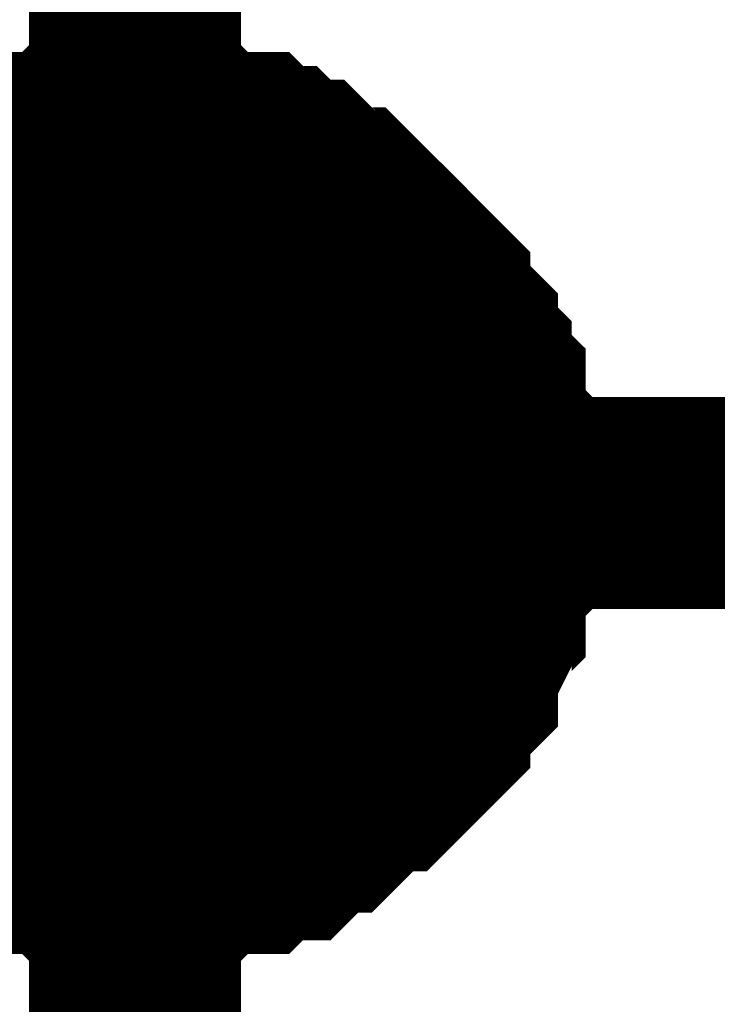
# Model space of a CAD drawing. Header units: inches. Extents: x 0 to 292, y 0 to 193.
# Tile 48 of 112: x 154.538 to 155.524, y 92.031 to 93.422. Entities that reach past the tile are written whole.
import ezdxf

# ---------------------------------------------------------------- set-up
doc = ezdxf.new("R2010")
doc.units = ezdxf.units.IN
doc.layers.add('Sheet', color=255, linetype='Continuous')

msp = doc.modelspace()

# ---------------------------------------------------------------- linework, layer by layer
at = {"layer": 'Sheet'}
for points in [[(154.7008, 90.9455, 0.2997, 0.2997, 0), (154.7008, 92.7387, 0.2997, 0.2997, 0), (154.7008, 95.7404, 0.2997, 0.2997, 0), (154.7008, 98.742, 0.2997, 0.2997, 0), (157.2337, 98.742, 0.2997, 0.2997, 0)], [(154.3696, 93.1285, 0.2997, 0.2997, 0), (154.389, 93.148, 0.2997, 0.2997, 0), (154.4085, 93.148, 0.2997, 0.2997, 0), (154.428, 93.1675, 0.2997, 0.2997, 0), (154.4475, 93.187, 0.2997, 0.2997, 0), (154.467, 93.187, 0.2997, 0.2997, 0), (154.4865, 93.2065, 0.2997, 0.2997, 0), (154.5254, 93.2065, 0.2997, 0.2997, 0), (154.5449, 93.226, 0.2997, 0.2997, 0), (154.5644, 93.226, 0.2997, 0.2997, 0), (154.6034, 93.226, 0.2997, 0.2997, 0), (154.6228, 93.2455, 0.2997, 0.2997, 0), (154.6423, 93.2455, 0.2997, 0.2997, 0), (154.6813, 93.2455, 0.2997, 0.2997, 0), (154.7008, 93.2455, 0.2997, 0.2997, 0)], [(154.3696, 93.1285, 0.2997, 0.2997, 0), (154.389, 93.148, 0.2997, 0.2997, 0), (154.4085, 93.148, 0.2997, 0.2997, 0), (154.428, 93.1675, 0.2997, 0.2997, 0), (154.4475, 93.187, 0.2997, 0.2997, 0), (154.467, 93.187, 0.2997, 0.2997, 0), (154.4865, 93.2065, 0.2997, 0.2997, 0), (154.5254, 93.2065, 0.2997, 0.2997, 0), (154.5449, 93.226, 0.2997, 0.2997, 0), (154.5644, 93.226, 0.2997, 0.2997, 0), (154.6034, 93.226, 0.2997, 0.2997, 0), (154.6228, 93.2455, 0.2997, 0.2997, 0), (154.6423, 93.2455, 0.2997, 0.2997, 0), (154.6813, 93.2455, 0.2997, 0.2997, 0), (154.7008, 93.2455, 0.2997, 0.2997, 0)], [(154.3696, 93.1285, 0.2997, 0.2997, 0), (154.389, 93.148, 0.2997, 0.2997, 0), (154.4085, 93.148, 0.2997, 0.2997, 0), (154.428, 93.1675, 0.2997, 0.2997, 0), (154.4475, 93.187, 0.2997, 0.2997, 0), (154.467, 93.187, 0.2997, 0.2997, 0), (154.4865, 93.2065, 0.2997, 0.2997, 0), (154.5254, 93.2065, 0.2997, 0.2997, 0), (154.5449, 93.226, 0.2997, 0.2997, 0), (154.5644, 93.226, 0.2997, 0.2997, 0), (154.6034, 93.226, 0.2997, 0.2997, 0), (154.6228, 93.2455, 0.2997, 0.2997, 0), (154.6423, 93.2455, 0.2997, 0.2997, 0), (154.6813, 93.2455, 0.2997, 0.2997, 0), (154.7008, 93.2455, 0.2997, 0.2997, 0)], [(154.3696, 93.1285, 0.2997, 0.2997, 0), (154.389, 93.148, 0.2997, 0.2997, 0), (154.4085, 93.148, 0.2997, 0.2997, 0), (154.428, 93.1675, 0.2997, 0.2997, 0), (154.4475, 93.187, 0.2997, 0.2997, 0), (154.467, 93.187, 0.2997, 0.2997, 0), (154.4865, 93.2065, 0.2997, 0.2997, 0), (154.5254, 93.2065, 0.2997, 0.2997, 0), (154.5449, 93.226, 0.2997, 0.2997, 0), (154.5644, 93.226, 0.2997, 0.2997, 0), (154.6034, 93.226, 0.2997, 0.2997, 0), (154.6228, 93.2455, 0.2997, 0.2997, 0), (154.6423, 93.2455, 0.2997, 0.2997, 0), (154.6813, 93.2455, 0.2997, 0.2997, 0), (154.7008, 93.2455, 0.2997, 0.2997, 0)], [(154.7008, 93.2455, 0.2997, 0.2997, 0), (154.7008, 93.2455, 0.2997, 0.2997, 0)], [(154.7008, 93.2455, 0.2997, 0.2997, 0), (154.7203, 93.2455, 0.2997, 0.2997, 0), (154.7592, 93.2455, 0.2997, 0.2997, 0), (154.7787, 93.2455, 0.2997, 0.2997, 0), (154.7982, 93.226, 0.2997, 0.2997, 0), (154.8177, 93.226, 0.2997, 0.2997, 0), (154.8566, 93.226, 0.2997, 0.2997, 0), (154.8761, 93.2065, 0.2997, 0.2997, 0), (154.8956, 93.2065, 0.2997, 0.2997, 0), (154.9151, 93.187, 0.2997, 0.2997, 0), (154.9346, 93.187, 0.2997, 0.2997, 0), (154.9541, 93.1675, 0.2997, 0.2997, 0), (154.9735, 93.148, 0.2997, 0.2997, 0), (154.993, 93.148, 0.2997, 0.2997, 0), (155.0125, 93.1285, 0.2997, 0.2997, 0), (155.032, 93.1091, 0.2997, 0.2997, 0), (155.0515, 93.0896, 0.2997, 0.2997, 0), (155.071, 93.0701, 0.2997, 0.2997, 0), (155.0904, 93.0506, 0.2997, 0.2997, 0), (155.1099, 93.0311, 0.2997, 0.2997, 0), (155.1099, 93.0116, 0.2997, 0.2997, 0), (155.1294, 92.9921, 0.2997, 0.2997, 0), (155.1489, 92.9726, 0.2997, 0.2997, 0), (155.1489, 92.9531, 0.2997, 0.2997, 0), (155.1684, 92.9336, 0.2997, 0.2997, 0), (155.1684, 92.9141, 0.2997, 0.2997, 0), (155.1879, 92.8947, 0.2997, 0.2997, 0), (155.1879, 92.8557, 0.2997, 0.2997, 0), (155.1879, 92.8362, 0.2997, 0.2997, 0), (155.2074, 92.8167, 0.2997, 0.2997, 0), (155.2074, 92.7972, 0.2997, 0.2997, 0), (155.2074, 92.7582, 0.2997, 0.2997, 0), (155.2074, 92.7387, 0.2997, 0.2997, 0)], [(154.7008, 93.2455, 0.2997, 0.2997, 0), (154.7008, 93.2455, 0.2997, 0.2997, 0)], [(154.7008, 93.2455, 0.2997, 0.2997, 0), (154.7203, 93.2455, 0.2997, 0.2997, 0), (154.7592, 93.2455, 0.2997, 0.2997, 0), (154.7787, 93.2455, 0.2997, 0.2997, 0), (154.7982, 93.226, 0.2997, 0.2997, 0), (154.8177, 93.226, 0.2997, 0.2997, 0), (154.8566, 93.226, 0.2997, 0.2997, 0), (154.8761, 93.2065, 0.2997, 0.2997, 0), (154.8956, 93.2065, 0.2997, 0.2997, 0), (154.9151, 93.187, 0.2997, 0.2997, 0), (154.9346, 93.187, 0.2997, 0.2997, 0), (154.9541, 93.1675, 0.2997, 0.2997, 0), (154.9735, 93.148, 0.2997, 0.2997, 0), (154.993, 93.148, 0.2997, 0.2997, 0), (155.0125, 93.1285, 0.2997, 0.2997, 0), (155.032, 93.1091, 0.2997, 0.2997, 0), (155.0515, 93.0896, 0.2997, 0.2997, 0), (155.071, 93.0701, 0.2997, 0.2997, 0), (155.0904, 93.0506, 0.2997, 0.2997, 0), (155.1099, 93.0311, 0.2997, 0.2997, 0), (155.1099, 93.0116, 0.2997, 0.2997, 0), (155.1294, 92.9921, 0.2997, 0.2997, 0), (155.1489, 92.9726, 0.2997, 0.2997, 0), (155.1489, 92.9531, 0.2997, 0.2997, 0), (155.1684, 92.9336, 0.2997, 0.2997, 0), (155.1684, 92.9141, 0.2997, 0.2997, 0), (155.1879, 92.8947, 0.2997, 0.2997, 0), (155.1879, 92.8557, 0.2997, 0.2997, 0), (155.1879, 92.8362, 0.2997, 0.2997, 0), (155.2074, 92.8167, 0.2997, 0.2997, 0), (155.2074, 92.7972, 0.2997, 0.2997, 0), (155.2074, 92.7582, 0.2997, 0.2997, 0), (155.2074, 92.7387, 0.2997, 0.2997, 0)], [(154.7008, 93.2455, 0.2997, 0.2997, 0), (154.7008, 93.2455, 0.2997, 0.2997, 0)], [(154.7008, 93.2455, 0.2997, 0.2997, 0), (154.7203, 93.2455, 0.2997, 0.2997, 0), (154.7592, 93.2455, 0.2997, 0.2997, 0), (154.7787, 93.2455, 0.2997, 0.2997, 0), (154.7982, 93.226, 0.2997, 0.2997, 0), (154.8177, 93.226, 0.2997, 0.2997, 0), (154.8566, 93.226, 0.2997, 0.2997, 0), (154.8761, 93.2065, 0.2997, 0.2997, 0), (154.8956, 93.2065, 0.2997, 0.2997, 0), (154.9151, 93.187, 0.2997, 0.2997, 0), (154.9346, 93.187, 0.2997, 0.2997, 0), (154.9541, 93.1675, 0.2997, 0.2997, 0), (154.9735, 93.148, 0.2997, 0.2997, 0), (154.993, 93.148, 0.2997, 0.2997, 0), (155.0125, 93.1285, 0.2997, 0.2997, 0), (155.032, 93.1091, 0.2997, 0.2997, 0), (155.0515, 93.0896, 0.2997, 0.2997, 0), (155.071, 93.0701, 0.2997, 0.2997, 0), (155.0904, 93.0506, 0.2997, 0.2997, 0), (155.1099, 93.0311, 0.2997, 0.2997, 0), (155.1099, 93.0116, 0.2997, 0.2997, 0), (155.1294, 92.9921, 0.2997, 0.2997, 0), (155.1489, 92.9726, 0.2997, 0.2997, 0), (155.1489, 92.9531, 0.2997, 0.2997, 0), (155.1684, 92.9336, 0.2997, 0.2997, 0), (155.1684, 92.9141, 0.2997, 0.2997, 0), (155.1879, 92.8947, 0.2997, 0.2997, 0), (155.1879, 92.8557, 0.2997, 0.2997, 0), (155.1879, 92.8362, 0.2997, 0.2997, 0), (155.2074, 92.8167, 0.2997, 0.2997, 0), (155.2074, 92.7972, 0.2997, 0.2997, 0), (155.2074, 92.7582, 0.2997, 0.2997, 0), (155.2074, 92.7387, 0.2997, 0.2997, 0)], [(154.7008, 93.2455, 0.2997, 0.2997, 0), (154.7008, 93.2455, 0.2997, 0.2997, 0)], [(154.7008, 93.2455, 0.2997, 0.2997, 0), (154.7203, 93.2455, 0.2997, 0.2997, 0), (154.7592, 93.2455, 0.2997, 0.2997, 0), (154.7787, 93.2455, 0.2997, 0.2997, 0), (154.7982, 93.226, 0.2997, 0.2997, 0), (154.8177, 93.226, 0.2997, 0.2997, 0), (154.8566, 93.226, 0.2997, 0.2997, 0), (154.8761, 93.2065, 0.2997, 0.2997, 0), (154.8956, 93.2065, 0.2997, 0.2997, 0), (154.9151, 93.187, 0.2997, 0.2997, 0), (154.9346, 93.187, 0.2997, 0.2997, 0), (154.9541, 93.1675, 0.2997, 0.2997, 0), (154.9735, 93.148, 0.2997, 0.2997, 0), (154.993, 93.148, 0.2997, 0.2997, 0), (155.0125, 93.1285, 0.2997, 0.2997, 0), (155.032, 93.1091, 0.2997, 0.2997, 0), (155.0515, 93.0896, 0.2997, 0.2997, 0), (155.071, 93.0701, 0.2997, 0.2997, 0), (155.0904, 93.0506, 0.2997, 0.2997, 0), (155.1099, 93.0311, 0.2997, 0.2997, 0), (155.1099, 93.0116, 0.2997, 0.2997, 0), (155.1294, 92.9921, 0.2997, 0.2997, 0), (155.1489, 92.9726, 0.2997, 0.2997, 0), (155.1489, 92.9531, 0.2997, 0.2997, 0), (155.1684, 92.9336, 0.2997, 0.2997, 0), (155.1684, 92.9141, 0.2997, 0.2997, 0), (155.1879, 92.8947, 0.2997, 0.2997, 0), (155.1879, 92.8557, 0.2997, 0.2997, 0), (155.1879, 92.8362, 0.2997, 0.2997, 0), (155.2074, 92.8167, 0.2997, 0.2997, 0), (155.2074, 92.7972, 0.2997, 0.2997, 0), (155.2074, 92.7582, 0.2997, 0.2997, 0), (155.2074, 92.7387, 0.2997, 0.2997, 0)], [(154.4865, 93.2065, 0.0991, 0.0991, 0), (154.5254, 93.2065, 0.0991, 0.0991, 0), (154.5449, 93.226, 0.0991, 0.0991, 0), (154.5644, 93.226, 0.0991, 0.0991, 0), (154.6034, 93.226, 0.0991, 0.0991, 0), (154.6228, 93.2455, 0.0991, 0.0991, 0), (154.6423, 93.2455, 0.0991, 0.0991, 0), (154.6813, 93.2455, 0.0991, 0.0991, 0), (154.7008, 93.2455, 0.0991, 0.0991, 0)], [(154.4865, 93.2065, 0.0991, 0.0991, 0), (154.5254, 93.2065, 0.0991, 0.0991, 0), (154.5449, 93.226, 0.0991, 0.0991, 0), (154.5644, 93.226, 0.0991, 0.0991, 0), (154.6034, 93.226, 0.0991, 0.0991, 0), (154.6228, 93.2455, 0.0991, 0.0991, 0), (154.6423, 93.2455, 0.0991, 0.0991, 0), (154.6813, 93.2455, 0.0991, 0.0991, 0), (154.7008, 93.2455, 0.0991, 0.0991, 0)], [(154.4865, 93.2065, 0.0991, 0.0991, 0), (154.5254, 93.2065, 0.0991, 0.0991, 0), (154.5449, 93.226, 0.0991, 0.0991, 0), (154.5644, 93.226, 0.0991, 0.0991, 0), (154.6034, 93.226, 0.0991, 0.0991, 0), (154.6228, 93.2455, 0.0991, 0.0991, 0), (154.6423, 93.2455, 0.0991, 0.0991, 0), (154.6813, 93.2455, 0.0991, 0.0991, 0), (154.7008, 93.2455, 0.0991, 0.0991, 0)], [(154.4865, 93.2065, 0.0991, 0.0991, 0), (154.5254, 93.2065, 0.0991, 0.0991, 0), (154.5449, 93.226, 0.0991, 0.0991, 0), (154.5644, 93.226, 0.0991, 0.0991, 0), (154.6034, 93.226, 0.0991, 0.0991, 0), (154.6228, 93.2455, 0.0991, 0.0991, 0), (154.6423, 93.2455, 0.0991, 0.0991, 0), (154.6813, 93.2455, 0.0991, 0.0991, 0), (154.7008, 93.2455, 0.0991, 0.0991, 0)], [(154.7008, 93.2455, 0.0991, 0.0991, 0), (154.7008, 93.2455, 0.0991, 0.0991, 0)], [(154.7008, 93.2455, 0.0991, 0.0991, 0), (154.7203, 93.2455, 0.0991, 0.0991, 0), (154.7592, 93.2455, 0.0991, 0.0991, 0), (154.7787, 93.2455, 0.0991, 0.0991, 0), (154.7982, 93.226, 0.0991, 0.0991, 0), (154.8177, 93.226, 0.0991, 0.0991, 0), (154.8566, 93.226, 0.0991, 0.0991, 0), (154.8761, 93.2065, 0.0991, 0.0991, 0), (154.8956, 93.2065, 0.0991, 0.0991, 0), (154.9151, 93.187, 0.0991, 0.0991, 0), (154.9346, 93.187, 0.0991, 0.0991, 0), (154.9541, 93.1675, 0.0991, 0.0991, 0), (154.9735, 93.148, 0.0991, 0.0991, 0), (154.993, 93.148, 0.0991, 0.0991, 0), (155.0125, 93.1285, 0.0991, 0.0991, 0), (155.032, 93.1091, 0.0991, 0.0991, 0), (155.0515, 93.0896, 0.0991, 0.0991, 0), (155.071, 93.0701, 0.0991, 0.0991, 0), (155.0904, 93.0506, 0.0991, 0.0991, 0), (155.1099, 93.0311, 0.0991, 0.0991, 0), (155.1099, 93.0116, 0.0991, 0.0991, 0), (155.1294, 92.9921, 0.0991, 0.0991, 0), (155.1489, 92.9726, 0.0991, 0.0991, 0), (155.1489, 92.9531, 0.0991, 0.0991, 0), (155.1684, 92.9336, 0.0991, 0.0991, 0), (155.1684, 92.9141, 0.0991, 0.0991, 0), (155.1879, 92.8947, 0.0991, 0.0991, 0), (155.1879, 92.8557, 0.0991, 0.0991, 0), (155.1879, 92.8362, 0.0991, 0.0991, 0), (155.2074, 92.8167, 0.0991, 0.0991, 0), (155.2074, 92.7972, 0.0991, 0.0991, 0), (155.2074, 92.7582, 0.0991, 0.0991, 0), (155.2074, 92.7387, 0.0991, 0.0991, 0)], [(154.7008, 93.2455, 0.0991, 0.0991, 0), (154.7008, 93.2455, 0.0991, 0.0991, 0)], [(154.7008, 93.2455, 0.0991, 0.0991, 0), (154.7203, 93.2455, 0.0991, 0.0991, 0), (154.7592, 93.2455, 0.0991, 0.0991, 0), (154.7787, 93.2455, 0.0991, 0.0991, 0), (154.7982, 93.226, 0.0991, 0.0991, 0), (154.8177, 93.226, 0.0991, 0.0991, 0), (154.8566, 93.226, 0.0991, 0.0991, 0), (154.8761, 93.2065, 0.0991, 0.0991, 0), (154.8956, 93.2065, 0.0991, 0.0991, 0), (154.9151, 93.187, 0.0991, 0.0991, 0), (154.9346, 93.187, 0.0991, 0.0991, 0), (154.9541, 93.1675, 0.0991, 0.0991, 0), (154.9735, 93.148, 0.0991, 0.0991, 0), (154.993, 93.148, 0.0991, 0.0991, 0), (155.0125, 93.1285, 0.0991, 0.0991, 0), (155.032, 93.1091, 0.0991, 0.0991, 0), (155.0515, 93.0896, 0.0991, 0.0991, 0), (155.071, 93.0701, 0.0991, 0.0991, 0), (155.0904, 93.0506, 0.0991, 0.0991, 0), (155.1099, 93.0311, 0.0991, 0.0991, 0), (155.1099, 93.0116, 0.0991, 0.0991, 0), (155.1294, 92.9921, 0.0991, 0.0991, 0), (155.1489, 92.9726, 0.0991, 0.0991, 0), (155.1489, 92.9531, 0.0991, 0.0991, 0), (155.1684, 92.9336, 0.0991, 0.0991, 0), (155.1684, 92.9141, 0.0991, 0.0991, 0), (155.1879, 92.8947, 0.0991, 0.0991, 0), (155.1879, 92.8557, 0.0991, 0.0991, 0), (155.1879, 92.8362, 0.0991, 0.0991, 0), (155.2074, 92.8167, 0.0991, 0.0991, 0), (155.2074, 92.7972, 0.0991, 0.0991, 0), (155.2074, 92.7582, 0.0991, 0.0991, 0), (155.2074, 92.7387, 0.0991, 0.0991, 0)], [(154.7008, 93.2455, 0.0991, 0.0991, 0), (154.7008, 93.2455, 0.0991, 0.0991, 0)], [(154.7008, 93.2455, 0.0991, 0.0991, 0), (154.7203, 93.2455, 0.0991, 0.0991, 0), (154.7592, 93.2455, 0.0991, 0.0991, 0), (154.7787, 93.2455, 0.0991, 0.0991, 0), (154.7982, 93.226, 0.0991, 0.0991, 0), (154.8177, 93.226, 0.0991, 0.0991, 0), (154.8566, 93.226, 0.0991, 0.0991, 0), (154.8761, 93.2065, 0.0991, 0.0991, 0), (154.8956, 93.2065, 0.0991, 0.0991, 0), (154.9151, 93.187, 0.0991, 0.0991, 0), (154.9346, 93.187, 0.0991, 0.0991, 0), (154.9541, 93.1675, 0.0991, 0.0991, 0), (154.9735, 93.148, 0.0991, 0.0991, 0), (154.993, 93.148, 0.0991, 0.0991, 0), (155.0125, 93.1285, 0.0991, 0.0991, 0), (155.032, 93.1091, 0.0991, 0.0991, 0), (155.0515, 93.0896, 0.0991, 0.0991, 0), (155.071, 93.0701, 0.0991, 0.0991, 0), (155.0904, 93.0506, 0.0991, 0.0991, 0), (155.1099, 93.0311, 0.0991, 0.0991, 0), (155.1099, 93.0116, 0.0991, 0.0991, 0), (155.1294, 92.9921, 0.0991, 0.0991, 0), (155.1489, 92.9726, 0.0991, 0.0991, 0), (155.1489, 92.9531, 0.0991, 0.0991, 0), (155.1684, 92.9336, 0.0991, 0.0991, 0), (155.1684, 92.9141, 0.0991, 0.0991, 0), (155.1879, 92.8947, 0.0991, 0.0991, 0), (155.1879, 92.8557, 0.0991, 0.0991, 0), (155.1879, 92.8362, 0.0991, 0.0991, 0), (155.2074, 92.8167, 0.0991, 0.0991, 0), (155.2074, 92.7972, 0.0991, 0.0991, 0), (155.2074, 92.7582, 0.0991, 0.0991, 0), (155.2074, 92.7387, 0.0991, 0.0991, 0)], [(154.7008, 93.2455, 0.0991, 0.0991, 0), (154.7008, 93.2455, 0.0991, 0.0991, 0)], [(154.7008, 93.2455, 0.0991, 0.0991, 0), (154.7203, 93.2455, 0.0991, 0.0991, 0), (154.7592, 93.2455, 0.0991, 0.0991, 0), (154.7787, 93.2455, 0.0991, 0.0991, 0), (154.7982, 93.226, 0.0991, 0.0991, 0), (154.8177, 93.226, 0.0991, 0.0991, 0), (154.8566, 93.226, 0.0991, 0.0991, 0), (154.8761, 93.2065, 0.0991, 0.0991, 0), (154.8956, 93.2065, 0.0991, 0.0991, 0), (154.9151, 93.187, 0.0991, 0.0991, 0), (154.9346, 93.187, 0.0991, 0.0991, 0), (154.9541, 93.1675, 0.0991, 0.0991, 0), (154.9735, 93.148, 0.0991, 0.0991, 0), (154.993, 93.148, 0.0991, 0.0991, 0), (155.0125, 93.1285, 0.0991, 0.0991, 0), (155.032, 93.1091, 0.0991, 0.0991, 0), (155.0515, 93.0896, 0.0991, 0.0991, 0), (155.071, 93.0701, 0.0991, 0.0991, 0), (155.0904, 93.0506, 0.0991, 0.0991, 0), (155.1099, 93.0311, 0.0991, 0.0991, 0), (155.1099, 93.0116, 0.0991, 0.0991, 0), (155.1294, 92.9921, 0.0991, 0.0991, 0), (155.1489, 92.9726, 0.0991, 0.0991, 0), (155.1489, 92.9531, 0.0991, 0.0991, 0), (155.1684, 92.9336, 0.0991, 0.0991, 0), (155.1684, 92.9141, 0.0991, 0.0991, 0), (155.1879, 92.8947, 0.0991, 0.0991, 0), (155.1879, 92.8557, 0.0991, 0.0991, 0), (155.1879, 92.8362, 0.0991, 0.0991, 0), (155.2074, 92.8167, 0.0991, 0.0991, 0), (155.2074, 92.7972, 0.0991, 0.0991, 0), (155.2074, 92.7582, 0.0991, 0.0991, 0), (155.2074, 92.7387, 0.0991, 0.0991, 0)], [(154.7008, 92.7387, 0.2997, 0.2997, 0), (157.2337, 92.7387, 0.2997, 0.2997, 0)], [(155.2074, 92.7387, 0.2997, 0.2997, 0), (155.2074, 92.7192, 0.2997, 0.2997, 0), (155.2074, 92.6803, 0.2997, 0.2997, 0), (155.2074, 92.6608, 0.2997, 0.2997, 0), (155.1879, 92.6413, 0.2997, 0.2997, 0), (155.1879, 92.6023, 0.2997, 0.2997, 0), (155.1879, 92.5828, 0.2997, 0.2997, 0), (155.1684, 92.5633, 0.2997, 0.2997, 0), (155.1684, 92.5438, 0.2997, 0.2997, 0), (155.1489, 92.5048, 0.2997, 0.2997, 0), (155.1489, 92.4853, 0.2997, 0.2997, 0), (155.1294, 92.4658, 0.2997, 0.2997, 0), (155.1099, 92.4464, 0.2997, 0.2997, 0), (155.1099, 92.4269, 0.2997, 0.2997, 0), (155.0904, 92.4074, 0.2997, 0.2997, 0), (155.071, 92.3879, 0.2997, 0.2997, 0), (155.0515, 92.3684, 0.2997, 0.2997, 0), (155.032, 92.3684, 0.2997, 0.2997, 0), (155.0125, 92.3489, 0.2997, 0.2997, 0), (154.993, 92.3294, 0.2997, 0.2997, 0), (154.9735, 92.3099, 0.2997, 0.2997, 0), (154.9541, 92.3099, 0.2997, 0.2997, 0), (154.9346, 92.2904, 0.2997, 0.2997, 0), (154.9151, 92.2709, 0.2997, 0.2997, 0), (154.8956, 92.2709, 0.2997, 0.2997, 0), (154.8761, 92.2709, 0.2997, 0.2997, 0), (154.8566, 92.2514, 0.2997, 0.2997, 0), (154.8177, 92.2514, 0.2997, 0.2997, 0), (154.7982, 92.2514, 0.2997, 0.2997, 0), (154.7787, 92.232, 0.2997, 0.2997, 0), (154.7592, 92.232, 0.2997, 0.2997, 0), (154.7203, 92.232, 0.2997, 0.2997, 0), (154.7008, 92.232, 0.2997, 0.2997, 0)], [(155.2074, 92.7387, 0.2997, 0.2997, 0), (155.2074, 92.7192, 0.2997, 0.2997, 0), (155.2074, 92.6803, 0.2997, 0.2997, 0), (155.2074, 92.6608, 0.2997, 0.2997, 0), (155.1879, 92.6413, 0.2997, 0.2997, 0), (155.1879, 92.6023, 0.2997, 0.2997, 0), (155.1879, 92.5828, 0.2997, 0.2997, 0), (155.1684, 92.5633, 0.2997, 0.2997, 0), (155.1684, 92.5438, 0.2997, 0.2997, 0), (155.1489, 92.5048, 0.2997, 0.2997, 0), (155.1489, 92.4853, 0.2997, 0.2997, 0), (155.1294, 92.4658, 0.2997, 0.2997, 0), (155.1099, 92.4464, 0.2997, 0.2997, 0), (155.1099, 92.4269, 0.2997, 0.2997, 0), (155.0904, 92.4074, 0.2997, 0.2997, 0), (155.071, 92.3879, 0.2997, 0.2997, 0), (155.0515, 92.3684, 0.2997, 0.2997, 0), (155.032, 92.3684, 0.2997, 0.2997, 0), (155.0125, 92.3489, 0.2997, 0.2997, 0), (154.993, 92.3294, 0.2997, 0.2997, 0), (154.9735, 92.3099, 0.2997, 0.2997, 0), (154.9541, 92.3099, 0.2997, 0.2997, 0), (154.9346, 92.2904, 0.2997, 0.2997, 0), (154.9151, 92.2709, 0.2997, 0.2997, 0), (154.8956, 92.2709, 0.2997, 0.2997, 0), (154.8761, 92.2709, 0.2997, 0.2997, 0), (154.8566, 92.2514, 0.2997, 0.2997, 0), (154.8177, 92.2514, 0.2997, 0.2997, 0), (154.7982, 92.2514, 0.2997, 0.2997, 0), (154.7787, 92.232, 0.2997, 0.2997, 0), (154.7592, 92.232, 0.2997, 0.2997, 0), (154.7203, 92.232, 0.2997, 0.2997, 0), (154.7008, 92.232, 0.2997, 0.2997, 0)], [(155.2074, 92.7387, 0.2997, 0.2997, 0), (155.2074, 92.7192, 0.2997, 0.2997, 0), (155.2074, 92.6803, 0.2997, 0.2997, 0), (155.2074, 92.6608, 0.2997, 0.2997, 0), (155.1879, 92.6413, 0.2997, 0.2997, 0), (155.1879, 92.6023, 0.2997, 0.2997, 0), (155.1879, 92.5828, 0.2997, 0.2997, 0), (155.1684, 92.5633, 0.2997, 0.2997, 0), (155.1684, 92.5438, 0.2997, 0.2997, 0), (155.1489, 92.5048, 0.2997, 0.2997, 0), (155.1489, 92.4853, 0.2997, 0.2997, 0), (155.1294, 92.4658, 0.2997, 0.2997, 0), (155.1099, 92.4464, 0.2997, 0.2997, 0), (155.1099, 92.4269, 0.2997, 0.2997, 0), (155.0904, 92.4074, 0.2997, 0.2997, 0), (155.071, 92.3879, 0.2997, 0.2997, 0), (155.0515, 92.3684, 0.2997, 0.2997, 0), (155.032, 92.3684, 0.2997, 0.2997, 0), (155.0125, 92.3489, 0.2997, 0.2997, 0), (154.993, 92.3294, 0.2997, 0.2997, 0), (154.9735, 92.3099, 0.2997, 0.2997, 0), (154.9541, 92.3099, 0.2997, 0.2997, 0), (154.9346, 92.2904, 0.2997, 0.2997, 0), (154.9151, 92.2709, 0.2997, 0.2997, 0), (154.8956, 92.2709, 0.2997, 0.2997, 0), (154.8761, 92.2709, 0.2997, 0.2997, 0), (154.8566, 92.2514, 0.2997, 0.2997, 0), (154.8177, 92.2514, 0.2997, 0.2997, 0), (154.7982, 92.2514, 0.2997, 0.2997, 0), (154.7787, 92.232, 0.2997, 0.2997, 0), (154.7592, 92.232, 0.2997, 0.2997, 0), (154.7203, 92.232, 0.2997, 0.2997, 0), (154.7008, 92.232, 0.2997, 0.2997, 0)], [(155.2074, 92.7387, 0.2997, 0.2997, 0), (155.2074, 92.7192, 0.2997, 0.2997, 0), (155.2074, 92.6803, 0.2997, 0.2997, 0), (155.2074, 92.6608, 0.2997, 0.2997, 0), (155.1879, 92.6413, 0.2997, 0.2997, 0), (155.1879, 92.6023, 0.2997, 0.2997, 0), (155.1879, 92.5828, 0.2997, 0.2997, 0), (155.1684, 92.5633, 0.2997, 0.2997, 0), (155.1684, 92.5438, 0.2997, 0.2997, 0), (155.1489, 92.5048, 0.2997, 0.2997, 0), (155.1489, 92.4853, 0.2997, 0.2997, 0), (155.1294, 92.4658, 0.2997, 0.2997, 0), (155.1099, 92.4464, 0.2997, 0.2997, 0), (155.1099, 92.4269, 0.2997, 0.2997, 0), (155.0904, 92.4074, 0.2997, 0.2997, 0), (155.071, 92.3879, 0.2997, 0.2997, 0), (155.0515, 92.3684, 0.2997, 0.2997, 0), (155.032, 92.3684, 0.2997, 0.2997, 0), (155.0125, 92.3489, 0.2997, 0.2997, 0), (154.993, 92.3294, 0.2997, 0.2997, 0), (154.9735, 92.3099, 0.2997, 0.2997, 0), (154.9541, 92.3099, 0.2997, 0.2997, 0), (154.9346, 92.2904, 0.2997, 0.2997, 0), (154.9151, 92.2709, 0.2997, 0.2997, 0), (154.8956, 92.2709, 0.2997, 0.2997, 0), (154.8761, 92.2709, 0.2997, 0.2997, 0), (154.8566, 92.2514, 0.2997, 0.2997, 0), (154.8177, 92.2514, 0.2997, 0.2997, 0), (154.7982, 92.2514, 0.2997, 0.2997, 0), (154.7787, 92.232, 0.2997, 0.2997, 0), (154.7592, 92.232, 0.2997, 0.2997, 0), (154.7203, 92.232, 0.2997, 0.2997, 0), (154.7008, 92.232, 0.2997, 0.2997, 0)], [(155.2074, 92.7387, 0.2997, 0.2997, 0), (155.2074, 92.7387, 0.2997, 0.2997, 0), (155.2074, 92.7387, 0.2997, 0.2997, 0), (155.2074, 92.7387, 0.2997, 0.2997, 0), (155.2074, 92.7387, 0.2997, 0.2997, 0), (155.2074, 92.7387, 0.2997, 0.2997, 0), (155.2074, 92.7387, 0.2997, 0.2997, 0), (155.2074, 92.7387, 0.2997, 0.2997, 0), (155.2074, 92.7387, 0.2997, 0.2997, 0), (155.2074, 92.7387, 0.2997, 0.2997, 0), (155.2074, 92.7387, 0.2997, 0.2997, 0), (155.2074, 92.7387, 0.2997, 0.2997, 0), (155.2074, 92.7387, 0.2997, 0.2997, 0), (155.2074, 92.7387, 0.2997, 0.2997, 0), (155.2074, 92.7387, 0.2997, 0.2997, 0), (155.2074, 92.7387, 0.2997, 0.2997, 0), (155.2074, 92.7387, 0.2997, 0.2997, 0), (155.2074, 92.7387, 0.2997, 0.2997, 0), (155.2074, 92.7387, 0.2997, 0.2997, 0), (155.2074, 92.7387, 0.2997, 0.2997, 0), (155.2074, 92.7387, 0.2997, 0.2997, 0), (155.2074, 92.7387, 0.2997, 0.2997, 0), (155.2074, 92.7387, 0.2997, 0.2997, 0), (155.2074, 92.7387, 0.2997, 0.2997, 0), (155.2074, 92.7387, 0.2997, 0.2997, 0), (155.2074, 92.7387, 0.2997, 0.2997, 0), (155.2074, 92.7387, 0.2997, 0.2997, 0), (155.2074, 92.7387, 0.2997, 0.2997, 0), (155.2074, 92.7387, 0.2997, 0.2997, 0), (155.2074, 92.7387, 0.2997, 0.2997, 0), (155.2074, 92.7387, 0.2997, 0.2997, 0), (155.2074, 92.7387, 0.2997, 0.2997, 0), (155.2074, 92.7387, 0.2997, 0.2997, 0)], [(155.2074, 92.7387, 0.2997, 0.2997, 0), (155.2074, 92.7387, 0.2997, 0.2997, 0)], [(155.2074, 92.7387, 0.2997, 0.2997, 0), (155.2074, 92.7387, 0.2997, 0.2997, 0), (155.2074, 92.7387, 0.2997, 0.2997, 0), (155.2074, 92.7387, 0.2997, 0.2997, 0), (155.2074, 92.7387, 0.2997, 0.2997, 0), (155.2074, 92.7387, 0.2997, 0.2997, 0), (155.2074, 92.7387, 0.2997, 0.2997, 0), (155.2074, 92.7387, 0.2997, 0.2997, 0), (155.2074, 92.7387, 0.2997, 0.2997, 0), (155.2074, 92.7387, 0.2997, 0.2997, 0), (155.2074, 92.7387, 0.2997, 0.2997, 0), (155.2074, 92.7387, 0.2997, 0.2997, 0), (155.2074, 92.7387, 0.2997, 0.2997, 0), (155.2074, 92.7387, 0.2997, 0.2997, 0), (155.2074, 92.7387, 0.2997, 0.2997, 0), (155.2074, 92.7387, 0.2997, 0.2997, 0), (155.2074, 92.7387, 0.2997, 0.2997, 0), (155.2074, 92.7387, 0.2997, 0.2997, 0), (155.2074, 92.7387, 0.2997, 0.2997, 0), (155.2074, 92.7387, 0.2997, 0.2997, 0), (155.2074, 92.7387, 0.2997, 0.2997, 0), (155.2074, 92.7387, 0.2997, 0.2997, 0), (155.2074, 92.7387, 0.2997, 0.2997, 0), (155.2074, 92.7387, 0.2997, 0.2997, 0), (155.2074, 92.7387, 0.2997, 0.2997, 0), (155.2074, 92.7387, 0.2997, 0.2997, 0), (155.2074, 92.7387, 0.2997, 0.2997, 0), (155.2074, 92.7387, 0.2997, 0.2997, 0), (155.2074, 92.7387, 0.2997, 0.2997, 0), (155.2074, 92.7387, 0.2997, 0.2997, 0), (155.2074, 92.7387, 0.2997, 0.2997, 0), (155.2074, 92.7387, 0.2997, 0.2997, 0), (155.2074, 92.7387, 0.2997, 0.2997, 0)], [(155.2074, 92.7387, 0.2997, 0.2997, 0), (155.2074, 92.7387, 0.2997, 0.2997, 0)], [(155.2074, 92.7387, 0.2997, 0.2997, 0), (155.2074, 92.7387, 0.2997, 0.2997, 0), (155.2074, 92.7387, 0.2997, 0.2997, 0), (155.2074, 92.7387, 0.2997, 0.2997, 0), (155.2074, 92.7387, 0.2997, 0.2997, 0), (155.2074, 92.7387, 0.2997, 0.2997, 0), (155.2074, 92.7387, 0.2997, 0.2997, 0), (155.2074, 92.7387, 0.2997, 0.2997, 0), (155.2074, 92.7387, 0.2997, 0.2997, 0), (155.2074, 92.7387, 0.2997, 0.2997, 0), (155.2074, 92.7387, 0.2997, 0.2997, 0), (155.2074, 92.7387, 0.2997, 0.2997, 0), (155.2074, 92.7387, 0.2997, 0.2997, 0), (155.2074, 92.7387, 0.2997, 0.2997, 0), (155.2074, 92.7387, 0.2997, 0.2997, 0), (155.2074, 92.7387, 0.2997, 0.2997, 0), (155.2074, 92.7387, 0.2997, 0.2997, 0), (155.2074, 92.7387, 0.2997, 0.2997, 0), (155.2074, 92.7387, 0.2997, 0.2997, 0), (155.2074, 92.7387, 0.2997, 0.2997, 0), (155.2074, 92.7387, 0.2997, 0.2997, 0), (155.2074, 92.7387, 0.2997, 0.2997, 0), (155.2074, 92.7387, 0.2997, 0.2997, 0), (155.2074, 92.7387, 0.2997, 0.2997, 0), (155.2074, 92.7387, 0.2997, 0.2997, 0), (155.2074, 92.7387, 0.2997, 0.2997, 0), (155.2074, 92.7387, 0.2997, 0.2997, 0), (155.2074, 92.7387, 0.2997, 0.2997, 0), (155.2074, 92.7387, 0.2997, 0.2997, 0), (155.2074, 92.7387, 0.2997, 0.2997, 0), (155.2074, 92.7387, 0.2997, 0.2997, 0), (155.2074, 92.7387, 0.2997, 0.2997, 0), (155.2074, 92.7387, 0.2997, 0.2997, 0)], [(155.2074, 92.7387, 0.2997, 0.2997, 0), (155.2074, 92.7387, 0.2997, 0.2997, 0)], [(155.2074, 92.7387, 0.2997, 0.2997, 0), (155.2074, 92.7387, 0.2997, 0.2997, 0), (155.2074, 92.7387, 0.2997, 0.2997, 0), (155.2074, 92.7387, 0.2997, 0.2997, 0), (155.2074, 92.7387, 0.2997, 0.2997, 0), (155.2074, 92.7387, 0.2997, 0.2997, 0), (155.2074, 92.7387, 0.2997, 0.2997, 0), (155.2074, 92.7387, 0.2997, 0.2997, 0), (155.2074, 92.7387, 0.2997, 0.2997, 0), (155.2074, 92.7387, 0.2997, 0.2997, 0), (155.2074, 92.7387, 0.2997, 0.2997, 0), (155.2074, 92.7387, 0.2997, 0.2997, 0), (155.2074, 92.7387, 0.2997, 0.2997, 0), (155.2074, 92.7387, 0.2997, 0.2997, 0), (155.2074, 92.7387, 0.2997, 0.2997, 0), (155.2074, 92.7387, 0.2997, 0.2997, 0), (155.2074, 92.7387, 0.2997, 0.2997, 0), (155.2074, 92.7387, 0.2997, 0.2997, 0), (155.2074, 92.7387, 0.2997, 0.2997, 0), (155.2074, 92.7387, 0.2997, 0.2997, 0), (155.2074, 92.7387, 0.2997, 0.2997, 0), (155.2074, 92.7387, 0.2997, 0.2997, 0), (155.2074, 92.7387, 0.2997, 0.2997, 0), (155.2074, 92.7387, 0.2997, 0.2997, 0), (155.2074, 92.7387, 0.2997, 0.2997, 0), (155.2074, 92.7387, 0.2997, 0.2997, 0), (155.2074, 92.7387, 0.2997, 0.2997, 0), (155.2074, 92.7387, 0.2997, 0.2997, 0), (155.2074, 92.7387, 0.2997, 0.2997, 0), (155.2074, 92.7387, 0.2997, 0.2997, 0), (155.2074, 92.7387, 0.2997, 0.2997, 0), (155.2074, 92.7387, 0.2997, 0.2997, 0), (155.2074, 92.7387, 0.2997, 0.2997, 0)], [(155.2074, 92.7387, 0.2997, 0.2997, 0), (155.2074, 92.7387, 0.2997, 0.2997, 0)], [(155.2074, 92.7387, 0.0991, 0.0991, 0), (155.2074, 92.7192, 0.0991, 0.0991, 0), (155.2074, 92.6803, 0.0991, 0.0991, 0), (155.2074, 92.6608, 0.0991, 0.0991, 0), (155.1879, 92.6413, 0.0991, 0.0991, 0), (155.1879, 92.6023, 0.0991, 0.0991, 0), (155.1879, 92.5828, 0.0991, 0.0991, 0), (155.1684, 92.5633, 0.0991, 0.0991, 0), (155.1684, 92.5438, 0.0991, 0.0991, 0), (155.1489, 92.5048, 0.0991, 0.0991, 0), (155.1489, 92.4853, 0.0991, 0.0991, 0), (155.1294, 92.4658, 0.0991, 0.0991, 0), (155.1099, 92.4464, 0.0991, 0.0991, 0), (155.1099, 92.4269, 0.0991, 0.0991, 0), (155.0904, 92.4074, 0.0991, 0.0991, 0), (155.071, 92.3879, 0.0991, 0.0991, 0), (155.0515, 92.3684, 0.0991, 0.0991, 0), (155.032, 92.3684, 0.0991, 0.0991, 0), (155.0125, 92.3489, 0.0991, 0.0991, 0), (154.993, 92.3294, 0.0991, 0.0991, 0), (154.9735, 92.3099, 0.0991, 0.0991, 0), (154.9541, 92.3099, 0.0991, 0.0991, 0), (154.9346, 92.2904, 0.0991, 0.0991, 0), (154.9151, 92.2709, 0.0991, 0.0991, 0), (154.8956, 92.2709, 0.0991, 0.0991, 0), (154.8761, 92.2709, 0.0991, 0.0991, 0), (154.8566, 92.2514, 0.0991, 0.0991, 0), (154.8177, 92.2514, 0.0991, 0.0991, 0), (154.7982, 92.2514, 0.0991, 0.0991, 0), (154.7787, 92.232, 0.0991, 0.0991, 0), (154.7592, 92.232, 0.0991, 0.0991, 0), (154.7203, 92.232, 0.0991, 0.0991, 0), (154.7008, 92.232, 0.0991, 0.0991, 0)], [(155.2074, 92.7387, 0.0991, 0.0991, 0), (155.2074, 92.7192, 0.0991, 0.0991, 0), (155.2074, 92.6803, 0.0991, 0.0991, 0), (155.2074, 92.6608, 0.0991, 0.0991, 0), (155.1879, 92.6413, 0.0991, 0.0991, 0), (155.1879, 92.6023, 0.0991, 0.0991, 0), (155.1879, 92.5828, 0.0991, 0.0991, 0), (155.1684, 92.5633, 0.0991, 0.0991, 0), (155.1684, 92.5438, 0.0991, 0.0991, 0), (155.1489, 92.5048, 0.0991, 0.0991, 0), (155.1489, 92.4853, 0.0991, 0.0991, 0), (155.1294, 92.4658, 0.0991, 0.0991, 0), (155.1099, 92.4464, 0.0991, 0.0991, 0), (155.1099, 92.4269, 0.0991, 0.0991, 0), (155.0904, 92.4074, 0.0991, 0.0991, 0), (155.071, 92.3879, 0.0991, 0.0991, 0), (155.0515, 92.3684, 0.0991, 0.0991, 0), (155.032, 92.3684, 0.0991, 0.0991, 0), (155.0125, 92.3489, 0.0991, 0.0991, 0), (154.993, 92.3294, 0.0991, 0.0991, 0), (154.9735, 92.3099, 0.0991, 0.0991, 0), (154.9541, 92.3099, 0.0991, 0.0991, 0), (154.9346, 92.2904, 0.0991, 0.0991, 0), (154.9151, 92.2709, 0.0991, 0.0991, 0), (154.8956, 92.2709, 0.0991, 0.0991, 0), (154.8761, 92.2709, 0.0991, 0.0991, 0), (154.8566, 92.2514, 0.0991, 0.0991, 0), (154.8177, 92.2514, 0.0991, 0.0991, 0), (154.7982, 92.2514, 0.0991, 0.0991, 0), (154.7787, 92.232, 0.0991, 0.0991, 0), (154.7592, 92.232, 0.0991, 0.0991, 0), (154.7203, 92.232, 0.0991, 0.0991, 0), (154.7008, 92.232, 0.0991, 0.0991, 0)], [(155.2074, 92.7387, 0.0991, 0.0991, 0), (155.2074, 92.7192, 0.0991, 0.0991, 0), (155.2074, 92.6803, 0.0991, 0.0991, 0), (155.2074, 92.6608, 0.0991, 0.0991, 0), (155.1879, 92.6413, 0.0991, 0.0991, 0), (155.1879, 92.6023, 0.0991, 0.0991, 0), (155.1879, 92.5828, 0.0991, 0.0991, 0), (155.1684, 92.5633, 0.0991, 0.0991, 0), (155.1684, 92.5438, 0.0991, 0.0991, 0), (155.1489, 92.5048, 0.0991, 0.0991, 0), (155.1489, 92.4853, 0.0991, 0.0991, 0), (155.1294, 92.4658, 0.0991, 0.0991, 0), (155.1099, 92.4464, 0.0991, 0.0991, 0), (155.1099, 92.4269, 0.0991, 0.0991, 0), (155.0904, 92.4074, 0.0991, 0.0991, 0), (155.071, 92.3879, 0.0991, 0.0991, 0), (155.0515, 92.3684, 0.0991, 0.0991, 0), (155.032, 92.3684, 0.0991, 0.0991, 0), (155.0125, 92.3489, 0.0991, 0.0991, 0), (154.993, 92.3294, 0.0991, 0.0991, 0), (154.9735, 92.3099, 0.0991, 0.0991, 0), (154.9541, 92.3099, 0.0991, 0.0991, 0), (154.9346, 92.2904, 0.0991, 0.0991, 0), (154.9151, 92.2709, 0.0991, 0.0991, 0), (154.8956, 92.2709, 0.0991, 0.0991, 0), (154.8761, 92.2709, 0.0991, 0.0991, 0), (154.8566, 92.2514, 0.0991, 0.0991, 0), (154.8177, 92.2514, 0.0991, 0.0991, 0), (154.7982, 92.2514, 0.0991, 0.0991, 0), (154.7787, 92.232, 0.0991, 0.0991, 0), (154.7592, 92.232, 0.0991, 0.0991, 0), (154.7203, 92.232, 0.0991, 0.0991, 0), (154.7008, 92.232, 0.0991, 0.0991, 0)], [(155.2074, 92.7387, 0.0991, 0.0991, 0), (155.2074, 92.7192, 0.0991, 0.0991, 0), (155.2074, 92.6803, 0.0991, 0.0991, 0), (155.2074, 92.6608, 0.0991, 0.0991, 0), (155.1879, 92.6413, 0.0991, 0.0991, 0), (155.1879, 92.6023, 0.0991, 0.0991, 0), (155.1879, 92.5828, 0.0991, 0.0991, 0), (155.1684, 92.5633, 0.0991, 0.0991, 0), (155.1684, 92.5438, 0.0991, 0.0991, 0), (155.1489, 92.5048, 0.0991, 0.0991, 0), (155.1489, 92.4853, 0.0991, 0.0991, 0), (155.1294, 92.4658, 0.0991, 0.0991, 0), (155.1099, 92.4464, 0.0991, 0.0991, 0), (155.1099, 92.4269, 0.0991, 0.0991, 0), (155.0904, 92.4074, 0.0991, 0.0991, 0), (155.071, 92.3879, 0.0991, 0.0991, 0), (155.0515, 92.3684, 0.0991, 0.0991, 0), (155.032, 92.3684, 0.0991, 0.0991, 0), (155.0125, 92.3489, 0.0991, 0.0991, 0), (154.993, 92.3294, 0.0991, 0.0991, 0), (154.9735, 92.3099, 0.0991, 0.0991, 0), (154.9541, 92.3099, 0.0991, 0.0991, 0), (154.9346, 92.2904, 0.0991, 0.0991, 0), (154.9151, 92.2709, 0.0991, 0.0991, 0), (154.8956, 92.2709, 0.0991, 0.0991, 0), (154.8761, 92.2709, 0.0991, 0.0991, 0), (154.8566, 92.2514, 0.0991, 0.0991, 0), (154.8177, 92.2514, 0.0991, 0.0991, 0), (154.7982, 92.2514, 0.0991, 0.0991, 0), (154.7787, 92.232, 0.0991, 0.0991, 0), (154.7592, 92.232, 0.0991, 0.0991, 0), (154.7203, 92.232, 0.0991, 0.0991, 0), (154.7008, 92.232, 0.0991, 0.0991, 0)], [(155.2074, 92.7387, 0.0991, 0.0991, 0), (155.2074, 92.7387, 0.0991, 0.0991, 0), (155.2074, 92.7387, 0.0991, 0.0991, 0), (155.2074, 92.7387, 0.0991, 0.0991, 0), (155.2074, 92.7387, 0.0991, 0.0991, 0), (155.2074, 92.7387, 0.0991, 0.0991, 0), (155.2074, 92.7387, 0.0991, 0.0991, 0), (155.2074, 92.7387, 0.0991, 0.0991, 0), (155.2074, 92.7387, 0.0991, 0.0991, 0), (155.2074, 92.7387, 0.0991, 0.0991, 0), (155.2074, 92.7387, 0.0991, 0.0991, 0), (155.2074, 92.7387, 0.0991, 0.0991, 0), (155.2074, 92.7387, 0.0991, 0.0991, 0), (155.2074, 92.7387, 0.0991, 0.0991, 0), (155.2074, 92.7387, 0.0991, 0.0991, 0), (155.2074, 92.7387, 0.0991, 0.0991, 0), (155.2074, 92.7387, 0.0991, 0.0991, 0), (155.2074, 92.7387, 0.0991, 0.0991, 0), (155.2074, 92.7387, 0.0991, 0.0991, 0), (155.2074, 92.7387, 0.0991, 0.0991, 0), (155.2074, 92.7387, 0.0991, 0.0991, 0), (155.2074, 92.7387, 0.0991, 0.0991, 0), (155.2074, 92.7387, 0.0991, 0.0991, 0), (155.2074, 92.7387, 0.0991, 0.0991, 0), (155.2074, 92.7387, 0.0991, 0.0991, 0), (155.2074, 92.7387, 0.0991, 0.0991, 0), (155.2074, 92.7387, 0.0991, 0.0991, 0), (155.2074, 92.7387, 0.0991, 0.0991, 0), (155.2074, 92.7387, 0.0991, 0.0991, 0), (155.2074, 92.7387, 0.0991, 0.0991, 0), (155.2074, 92.7387, 0.0991, 0.0991, 0), (155.2074, 92.7387, 0.0991, 0.0991, 0), (155.2074, 92.7387, 0.0991, 0.0991, 0)], [(155.2074, 92.7387, 0.0991, 0.0991, 0), (155.2074, 92.7387, 0.0991, 0.0991, 0)], [(155.2074, 92.7387, 0.0991, 0.0991, 0), (155.2074, 92.7387, 0.0991, 0.0991, 0), (155.2074, 92.7387, 0.0991, 0.0991, 0), (155.2074, 92.7387, 0.0991, 0.0991, 0), (155.2074, 92.7387, 0.0991, 0.0991, 0), (155.2074, 92.7387, 0.0991, 0.0991, 0), (155.2074, 92.7387, 0.0991, 0.0991, 0), (155.2074, 92.7387, 0.0991, 0.0991, 0), (155.2074, 92.7387, 0.0991, 0.0991, 0), (155.2074, 92.7387, 0.0991, 0.0991, 0), (155.2074, 92.7387, 0.0991, 0.0991, 0), (155.2074, 92.7387, 0.0991, 0.0991, 0), (155.2074, 92.7387, 0.0991, 0.0991, 0), (155.2074, 92.7387, 0.0991, 0.0991, 0), (155.2074, 92.7387, 0.0991, 0.0991, 0), (155.2074, 92.7387, 0.0991, 0.0991, 0), (155.2074, 92.7387, 0.0991, 0.0991, 0), (155.2074, 92.7387, 0.0991, 0.0991, 0), (155.2074, 92.7387, 0.0991, 0.0991, 0), (155.2074, 92.7387, 0.0991, 0.0991, 0), (155.2074, 92.7387, 0.0991, 0.0991, 0), (155.2074, 92.7387, 0.0991, 0.0991, 0), (155.2074, 92.7387, 0.0991, 0.0991, 0), (155.2074, 92.7387, 0.0991, 0.0991, 0), (155.2074, 92.7387, 0.0991, 0.0991, 0), (155.2074, 92.7387, 0.0991, 0.0991, 0), (155.2074, 92.7387, 0.0991, 0.0991, 0), (155.2074, 92.7387, 0.0991, 0.0991, 0), (155.2074, 92.7387, 0.0991, 0.0991, 0), (155.2074, 92.7387, 0.0991, 0.0991, 0), (155.2074, 92.7387, 0.0991, 0.0991, 0), (155.2074, 92.7387, 0.0991, 0.0991, 0), (155.2074, 92.7387, 0.0991, 0.0991, 0)], [(155.2074, 92.7387, 0.0991, 0.0991, 0), (155.2074, 92.7387, 0.0991, 0.0991, 0)], [(155.2074, 92.7387, 0.0991, 0.0991, 0), (155.2074, 92.7387, 0.0991, 0.0991, 0), (155.2074, 92.7387, 0.0991, 0.0991, 0), (155.2074, 92.7387, 0.0991, 0.0991, 0), (155.2074, 92.7387, 0.0991, 0.0991, 0), (155.2074, 92.7387, 0.0991, 0.0991, 0), (155.2074, 92.7387, 0.0991, 0.0991, 0), (155.2074, 92.7387, 0.0991, 0.0991, 0), (155.2074, 92.7387, 0.0991, 0.0991, 0), (155.2074, 92.7387, 0.0991, 0.0991, 0), (155.2074, 92.7387, 0.0991, 0.0991, 0), (155.2074, 92.7387, 0.0991, 0.0991, 0), (155.2074, 92.7387, 0.0991, 0.0991, 0), (155.2074, 92.7387, 0.0991, 0.0991, 0), (155.2074, 92.7387, 0.0991, 0.0991, 0), (155.2074, 92.7387, 0.0991, 0.0991, 0), (155.2074, 92.7387, 0.0991, 0.0991, 0), (155.2074, 92.7387, 0.0991, 0.0991, 0), (155.2074, 92.7387, 0.0991, 0.0991, 0), (155.2074, 92.7387, 0.0991, 0.0991, 0), (155.2074, 92.7387, 0.0991, 0.0991, 0), (155.2074, 92.7387, 0.0991, 0.0991, 0), (155.2074, 92.7387, 0.0991, 0.0991, 0), (155.2074, 92.7387, 0.0991, 0.0991, 0), (155.2074, 92.7387, 0.0991, 0.0991, 0), (155.2074, 92.7387, 0.0991, 0.0991, 0), (155.2074, 92.7387, 0.0991, 0.0991, 0), (155.2074, 92.7387, 0.0991, 0.0991, 0), (155.2074, 92.7387, 0.0991, 0.0991, 0), (155.2074, 92.7387, 0.0991, 0.0991, 0), (155.2074, 92.7387, 0.0991, 0.0991, 0), (155.2074, 92.7387, 0.0991, 0.0991, 0), (155.2074, 92.7387, 0.0991, 0.0991, 0)], [(155.2074, 92.7387, 0.0991, 0.0991, 0), (155.2074, 92.7387, 0.0991, 0.0991, 0)], [(155.2074, 92.7387, 0.0991, 0.0991, 0), (155.2074, 92.7387, 0.0991, 0.0991, 0), (155.2074, 92.7387, 0.0991, 0.0991, 0), (155.2074, 92.7387, 0.0991, 0.0991, 0), (155.2074, 92.7387, 0.0991, 0.0991, 0), (155.2074, 92.7387, 0.0991, 0.0991, 0), (155.2074, 92.7387, 0.0991, 0.0991, 0), (155.2074, 92.7387, 0.0991, 0.0991, 0), (155.2074, 92.7387, 0.0991, 0.0991, 0), (155.2074, 92.7387, 0.0991, 0.0991, 0), (155.2074, 92.7387, 0.0991, 0.0991, 0), (155.2074, 92.7387, 0.0991, 0.0991, 0), (155.2074, 92.7387, 0.0991, 0.0991, 0), (155.2074, 92.7387, 0.0991, 0.0991, 0), (155.2074, 92.7387, 0.0991, 0.0991, 0), (155.2074, 92.7387, 0.0991, 0.0991, 0), (155.2074, 92.7387, 0.0991, 0.0991, 0), (155.2074, 92.7387, 0.0991, 0.0991, 0), (155.2074, 92.7387, 0.0991, 0.0991, 0), (155.2074, 92.7387, 0.0991, 0.0991, 0), (155.2074, 92.7387, 0.0991, 0.0991, 0), (155.2074, 92.7387, 0.0991, 0.0991, 0), (155.2074, 92.7387, 0.0991, 0.0991, 0), (155.2074, 92.7387, 0.0991, 0.0991, 0), (155.2074, 92.7387, 0.0991, 0.0991, 0), (155.2074, 92.7387, 0.0991, 0.0991, 0), (155.2074, 92.7387, 0.0991, 0.0991, 0), (155.2074, 92.7387, 0.0991, 0.0991, 0), (155.2074, 92.7387, 0.0991, 0.0991, 0), (155.2074, 92.7387, 0.0991, 0.0991, 0), (155.2074, 92.7387, 0.0991, 0.0991, 0), (155.2074, 92.7387, 0.0991, 0.0991, 0), (155.2074, 92.7387, 0.0991, 0.0991, 0)], [(155.2074, 92.7387, 0.0991, 0.0991, 0), (155.2074, 92.7387, 0.0991, 0.0991, 0)], [(154.7008, 92.232, 0.2997, 0.2997, 0), (154.6813, 92.232, 0.2997, 0.2997, 0), (154.6423, 92.232, 0.2997, 0.2997, 0), (154.6228, 92.232, 0.2997, 0.2997, 0), (154.6034, 92.2514, 0.2997, 0.2997, 0), (154.5644, 92.2514, 0.2997, 0.2997, 0), (154.5449, 92.2514, 0.2997, 0.2997, 0), (154.5254, 92.2709, 0.2997, 0.2997, 0), (154.4865, 92.2709, 0.2997, 0.2997, 0), (154.467, 92.2709, 0.2997, 0.2997, 0), (154.4475, 92.2904, 0.2997, 0.2997, 0), (154.428, 92.3099, 0.2997, 0.2997, 0), (154.4085, 92.3099, 0.2997, 0.2997, 0), (154.389, 92.3294, 0.2997, 0.2997, 0), (154.3696, 92.3489, 0.2997, 0.2997, 0)], [(154.7008, 92.232, 0.2997, 0.2997, 0), (154.6813, 92.232, 0.2997, 0.2997, 0), (154.6423, 92.232, 0.2997, 0.2997, 0), (154.6228, 92.232, 0.2997, 0.2997, 0), (154.6034, 92.2514, 0.2997, 0.2997, 0), (154.5644, 92.2514, 0.2997, 0.2997, 0), (154.5449, 92.2514, 0.2997, 0.2997, 0), (154.5254, 92.2709, 0.2997, 0.2997, 0), (154.4865, 92.2709, 0.2997, 0.2997, 0), (154.467, 92.2709, 0.2997, 0.2997, 0), (154.4475, 92.2904, 0.2997, 0.2997, 0), (154.428, 92.3099, 0.2997, 0.2997, 0), (154.4085, 92.3099, 0.2997, 0.2997, 0), (154.389, 92.3294, 0.2997, 0.2997, 0), (154.3696, 92.3489, 0.2997, 0.2997, 0)], [(154.7008, 92.232, 0.2997, 0.2997, 0), (154.6813, 92.232, 0.2997, 0.2997, 0), (154.6423, 92.232, 0.2997, 0.2997, 0), (154.6228, 92.232, 0.2997, 0.2997, 0), (154.6034, 92.2514, 0.2997, 0.2997, 0), (154.5644, 92.2514, 0.2997, 0.2997, 0), (154.5449, 92.2514, 0.2997, 0.2997, 0), (154.5254, 92.2709, 0.2997, 0.2997, 0), (154.4865, 92.2709, 0.2997, 0.2997, 0), (154.467, 92.2709, 0.2997, 0.2997, 0), (154.4475, 92.2904, 0.2997, 0.2997, 0), (154.428, 92.3099, 0.2997, 0.2997, 0), (154.4085, 92.3099, 0.2997, 0.2997, 0), (154.389, 92.3294, 0.2997, 0.2997, 0), (154.3696, 92.3489, 0.2997, 0.2997, 0)], [(154.7008, 92.232, 0.2997, 0.2997, 0), (154.6813, 92.232, 0.2997, 0.2997, 0), (154.6423, 92.232, 0.2997, 0.2997, 0), (154.6228, 92.232, 0.2997, 0.2997, 0), (154.6034, 92.2514, 0.2997, 0.2997, 0), (154.5644, 92.2514, 0.2997, 0.2997, 0), (154.5449, 92.2514, 0.2997, 0.2997, 0), (154.5254, 92.2709, 0.2997, 0.2997, 0), (154.4865, 92.2709, 0.2997, 0.2997, 0), (154.467, 92.2709, 0.2997, 0.2997, 0), (154.4475, 92.2904, 0.2997, 0.2997, 0), (154.428, 92.3099, 0.2997, 0.2997, 0), (154.4085, 92.3099, 0.2997, 0.2997, 0), (154.389, 92.3294, 0.2997, 0.2997, 0), (154.3696, 92.3489, 0.2997, 0.2997, 0)], [(154.7008, 92.232, 0.0991, 0.0991, 0), (154.6813, 92.232, 0.0991, 0.0991, 0), (154.6423, 92.232, 0.0991, 0.0991, 0), (154.6228, 92.232, 0.0991, 0.0991, 0), (154.6034, 92.2514, 0.0991, 0.0991, 0), (154.5644, 92.2514, 0.0991, 0.0991, 0), (154.5449, 92.2514, 0.0991, 0.0991, 0), (154.5254, 92.2709, 0.0991, 0.0991, 0), (154.4865, 92.2709, 0.0991, 0.0991, 0)], [(154.7008, 92.232, 0.0991, 0.0991, 0), (154.6813, 92.232, 0.0991, 0.0991, 0), (154.6423, 92.232, 0.0991, 0.0991, 0), (154.6228, 92.232, 0.0991, 0.0991, 0), (154.6034, 92.2514, 0.0991, 0.0991, 0), (154.5644, 92.2514, 0.0991, 0.0991, 0), (154.5449, 92.2514, 0.0991, 0.0991, 0), (154.5254, 92.2709, 0.0991, 0.0991, 0), (154.4865, 92.2709, 0.0991, 0.0991, 0)], [(154.7008, 92.232, 0.0991, 0.0991, 0), (154.6813, 92.232, 0.0991, 0.0991, 0), (154.6423, 92.232, 0.0991, 0.0991, 0), (154.6228, 92.232, 0.0991, 0.0991, 0), (154.6034, 92.2514, 0.0991, 0.0991, 0), (154.5644, 92.2514, 0.0991, 0.0991, 0), (154.5449, 92.2514, 0.0991, 0.0991, 0), (154.5254, 92.2709, 0.0991, 0.0991, 0), (154.4865, 92.2709, 0.0991, 0.0991, 0)], [(154.7008, 92.232, 0.0991, 0.0991, 0), (154.6813, 92.232, 0.0991, 0.0991, 0), (154.6423, 92.232, 0.0991, 0.0991, 0), (154.6228, 92.232, 0.0991, 0.0991, 0), (154.6034, 92.2514, 0.0991, 0.0991, 0), (154.5644, 92.2514, 0.0991, 0.0991, 0), (154.5449, 92.2514, 0.0991, 0.0991, 0), (154.5254, 92.2709, 0.0991, 0.0991, 0), (154.4865, 92.2709, 0.0991, 0.0991, 0)]]:
    msp.add_lwpolyline(points, format="xyseb", dxfattribs=at)
msp.add_lwpolyline([(154.432, 92.744, 0.508, 0.508, 1), (154.94, 92.744, 0.508, 0.508, 1)], format="xyseb", close=True, dxfattribs=at)

doc.saveas('drawing.dxf')
